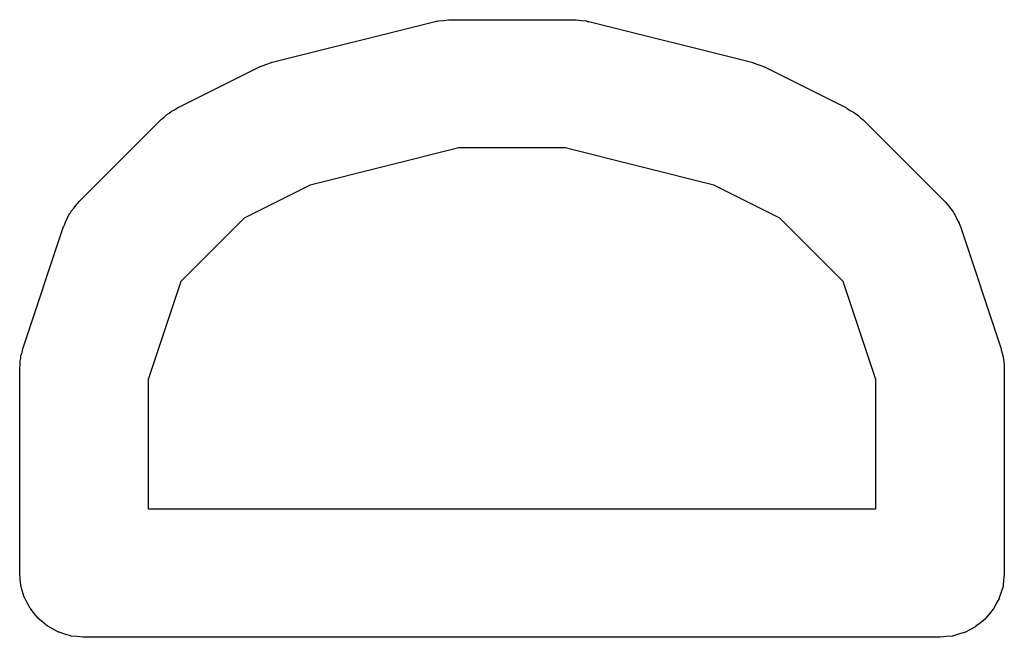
# Model space of a CAD drawing. Extents: x 0.02 to 3.89, y 0.07 to 3.88.
# Tile 112 of 172: x 3.0175 to 3.0628, y 1.7403 to 1.7687. Entities that reach past the tile are written whole.
import ezdxf

# ---------------------------------------------------------------- set-up
doc = ezdxf.new("R2010")
doc.units = 0
doc.header["$MEASUREMENT"] = 0
doc.layers.add('BLACK', color=7, linetype='CONTINUOUS')

msp = doc.modelspace()

# ---------------------------------------------------------------- linework, layer by layer
at = {"layer": 'BLACK', "linetype": 'CONTINUOUS'}
for p, q in [((3.0291, 1.76672), (3.0366, 1.7686)), ((3.0366, 1.7686), (3.03664, 1.76861)), ((3.03664, 1.76861), (3.03669, 1.76861)), ((3.03669, 1.76861), (3.03674, 1.76863)), ((3.03674, 1.76863), (3.03697, 1.76865)), ((3.03697, 1.76865), (3.03721, 1.76868)), ((3.03721, 1.76868), (3.03726, 1.76868)), ((3.03726, 1.76868), (3.03731, 1.76868)), ((3.03731, 1.76868), (3.04294, 1.76868)), ((3.04294, 1.76868), (3.04298, 1.76868)), ((3.04298, 1.76868), (3.04303, 1.76868)), ((3.04303, 1.76868), (3.04308, 1.76868)), ((3.04308, 1.76868), (3.04332, 1.76865)), ((3.04332, 1.76865), (3.04355, 1.76862)), ((3.04355, 1.76862), (3.0436, 1.7686)), ((3.0436, 1.7686), (3.04365, 1.7686)), ((3.04365, 1.7686), (3.05115, 1.76672)), ((3.02474, 1.76462), (3.02849, 1.7665)), ((3.02849, 1.7665), (3.02853, 1.76652)), ((3.02853, 1.76652), (3.02854, 1.76652)), ((3.02854, 1.76652), (3.02856, 1.76653)), ((3.02856, 1.76653), (3.02881, 1.76662)), ((3.02881, 1.76662), (3.02907, 1.76671)), ((3.02907, 1.76671), (3.02908, 1.76672)), ((3.02908, 1.76672), (3.0291, 1.76672)), ((3.05115, 1.76672), (3.05119, 1.76671)), ((3.05119, 1.76671), (3.05121, 1.76671)), ((3.05121, 1.76671), (3.05122, 1.7667)), ((3.05122, 1.7667), (3.05148, 1.7666)), ((3.05148, 1.7666), (3.05173, 1.76651)), ((3.05173, 1.76651), (3.05174, 1.7665)), ((3.05174, 1.7665), (3.05176, 1.7665)), ((3.05176, 1.7665), (3.05551, 1.76462)), ((3.02401, 1.7641), (3.02414, 1.7642)), ((3.02414, 1.7642), (3.02426, 1.76432)), ((3.02426, 1.76432), (3.02436, 1.76438)), ((3.02436, 1.76438), (3.02446, 1.76446)), ((3.02446, 1.76446), (3.0246, 1.76453)), ((3.0246, 1.76453), (3.02474, 1.76462)), ((3.05551, 1.76462), (3.05554, 1.7646)), ((3.05554, 1.7646), (3.05568, 1.76451)), ((3.05568, 1.76451), (3.05583, 1.76443)), ((3.05583, 1.76443), (3.05592, 1.76436)), ((3.05592, 1.76436), (3.05603, 1.76429)), ((3.05603, 1.76429), (3.05615, 1.76417)), ((3.02023, 1.76032), (3.02398, 1.76407)), ((3.02398, 1.76407), (3.02401, 1.7641)), ((3.05615, 1.76417), (3.05627, 1.76407)), ((3.05627, 1.76407), (3.06002, 1.76032)), ((3.03768, 1.76278), (3.03084, 1.76107)), ((3.04257, 1.76278), (3.03768, 1.76278)), ((3.04941, 1.76107), (3.04257, 1.76278)), ((3.03084, 1.76107), (3.02781, 1.75955)), ((3.05244, 1.75955), (3.04941, 1.76107)), ((3.01999, 1.76003), (3.02011, 1.76019)), ((3.02011, 1.76019), (3.02017, 1.76025)), ((3.02017, 1.76025), (3.02023, 1.76032)), ((3.06002, 1.76032), (3.06005, 1.76029)), ((3.06005, 1.76029), (3.06011, 1.76022)), ((3.06011, 1.76022), (3.06017, 1.76016)), ((3.06017, 1.76016), (3.06029, 1.76)), ((3.01968, 1.75954), (3.01977, 1.75973)), ((3.01977, 1.75973), (3.01982, 1.7598)), ((3.01982, 1.7598), (3.01986, 1.75987)), ((3.01986, 1.75987), (3.01999, 1.76003)), ((3.06029, 1.76), (3.06041, 1.75984)), ((3.06041, 1.75984), (3.06045, 1.75976)), ((3.06045, 1.75976), (3.0605, 1.75969)), ((3.0605, 1.75969), (3.06058, 1.75951)), ((3.01951, 1.75917), (3.01953, 1.7592)), ((3.01953, 1.7592), (3.01956, 1.75928)), ((3.01956, 1.75928), (3.01959, 1.75937)), ((3.01959, 1.75937), (3.01968, 1.75954)), ((3.02781, 1.75955), (3.0249, 1.75664)), ((3.05535, 1.75664), (3.05244, 1.75955)), ((3.06058, 1.75951), (3.06068, 1.75933)), ((3.06068, 1.75933), (3.0607, 1.75924)), ((3.0607, 1.75924), (3.06074, 1.75917)), ((3.01764, 1.75354), (3.01951, 1.75917)), ((3.06074, 1.75917), (3.06261, 1.75354)), ((3.0249, 1.75664), (3.02339, 1.75213)), ((3.05686, 1.75213), (3.05535, 1.75664)), ((3.01755, 1.75322), (3.0176, 1.75338)), ((3.0176, 1.75338), (3.01764, 1.75354)), ((3.06261, 1.75354), (3.06262, 1.7535)), ((3.06262, 1.7535), (3.06266, 1.75334)), ((3.06266, 1.75334), (3.06271, 1.75318)), ((3.01751, 1.75298), (3.01754, 1.7531)), ((3.01751, 1.75281), (3.01751, 1.75298)), ((3.01754, 1.7531), (3.01755, 1.75322)), ((3.06271, 1.75318), (3.06272, 1.75306)), ((3.06272, 1.75306), (3.06274, 1.75294)), ((3.06274, 1.75294), (3.06275, 1.75277)), ((3.01749, 1.75265), (3.01751, 1.75281)), ((3.01749, 1.75261), (3.01749, 1.75265)), ((3.01749, 1.74323), (3.01749, 1.75261)), ((3.06275, 1.75277), (3.06276, 1.75261)), ((3.06276, 1.75261), (3.06276, 1.74323)), ((3.02339, 1.75213), (3.02339, 1.74619)), ((3.05686, 1.74619), (3.05686, 1.75213)), ((3.02339, 1.74619), (3.05686, 1.74619)), ((3.01751, 1.74296), (3.01749, 1.74323)), ((3.01754, 1.74268), (3.01751, 1.74296)), ((3.06273, 1.74291), (3.0627, 1.74264)), ((3.06276, 1.74319), (3.06273, 1.74291)), ((3.06276, 1.74323), (3.06276, 1.74321)), ((3.06276, 1.74321), (3.06276, 1.74321)), ((3.06276, 1.74321), (3.06276, 1.74321)), ((3.06276, 1.74321), (3.06276, 1.74319)), ((3.01754, 1.74267), (3.01754, 1.74268)), ((3.01754, 1.74266), (3.01754, 1.74267)), ((3.01762, 1.74239), (3.01754, 1.74266)), ((3.0627, 1.74262), (3.06261, 1.74236)), ((3.0627, 1.74264), (3.0627, 1.74263)), ((3.0627, 1.74263), (3.0627, 1.74262)), ((3.0177, 1.74213), (3.01762, 1.74239)), ((3.01771, 1.74212), (3.0177, 1.74213)), ((3.01771, 1.74211), (3.01771, 1.74212)), ((3.01784, 1.74186), (3.01771, 1.74211)), ((3.06252, 1.74207), (3.06239, 1.74183)), ((3.06253, 1.74208), (3.06252, 1.74207)), ((3.06261, 1.74236), (3.06253, 1.74209)), ((3.06253, 1.74209), (3.06253, 1.74208)), ((3.01797, 1.74162), (3.01784, 1.74186)), ((3.01798, 1.74161), (3.01797, 1.74162)), ((3.01798, 1.7416), (3.01798, 1.74161)), ((3.01816, 1.74138), (3.01798, 1.7416)), ((3.06225, 1.74157), (3.06207, 1.74135)), ((3.06226, 1.74158), (3.06225, 1.74157)), ((3.06225, 1.74157), (3.06225, 1.74157)), ((3.06239, 1.74183), (3.06226, 1.74158)), ((3.01833, 1.74117), (3.01816, 1.74138)), ((3.01834, 1.74116), (3.01833, 1.74117)), ((3.01834, 1.74115), (3.01834, 1.74116)), ((3.01856, 1.74098), (3.01834, 1.74115)), ((3.06188, 1.74112), (3.06166, 1.74095)), ((3.06189, 1.74114), (3.06188, 1.74113)), ((3.06188, 1.74113), (3.06188, 1.74112)), ((3.06207, 1.74135), (3.06189, 1.74114)), ((3.01877, 1.7408), (3.01856, 1.74098)), ((3.01878, 1.74079), (3.01877, 1.7408)), ((3.01879, 1.74079), (3.01878, 1.74079)), ((3.01903, 1.74065), (3.01879, 1.74079)), ((3.01928, 1.74052), (3.01903, 1.74065)), ((3.06143, 1.74076), (3.06118, 1.74063)), ((3.06144, 1.74077), (3.06143, 1.74076)), ((3.06166, 1.74095), (3.06144, 1.74077)), ((3.06144, 1.74077), (3.06144, 1.74077)), ((3.01929, 1.74052), (3.01928, 1.74052)), ((3.0193, 1.74051), (3.01929, 1.74052)), ((3.01956, 1.74043), (3.0193, 1.74051)), ((3.01983, 1.74035), (3.01956, 1.74043)), ((3.01984, 1.74034), (3.01983, 1.74035)), ((3.01985, 1.74034), (3.01984, 1.74034)), ((3.02012, 1.74031), (3.01985, 1.74034)), ((3.0204, 1.74028), (3.02012, 1.74031)), ((3.02042, 1.74028), (3.0204, 1.74028)), ((3.02044, 1.74028), (3.02042, 1.74028)), ((3.02042, 1.74028), (3.02042, 1.74028)), ((3.02042, 1.74028), (3.02042, 1.74028)), ((3.05981, 1.74028), (3.02044, 1.74028)), ((3.06009, 1.74031), (3.05981, 1.74028)), ((3.06036, 1.74033), (3.06009, 1.74031)), ((3.06037, 1.74034), (3.06036, 1.74033)), ((3.06038, 1.74034), (3.06037, 1.74034)), ((3.06065, 1.74042), (3.06038, 1.74034)), ((3.06092, 1.7405), (3.06065, 1.74042)), ((3.06093, 1.7405), (3.06092, 1.7405)), ((3.06094, 1.7405), (3.06093, 1.7405)), ((3.06118, 1.74063), (3.06094, 1.7405))]:
    msp.add_line(p, q, dxfattribs=at)

doc.saveas('drawing.dxf')
